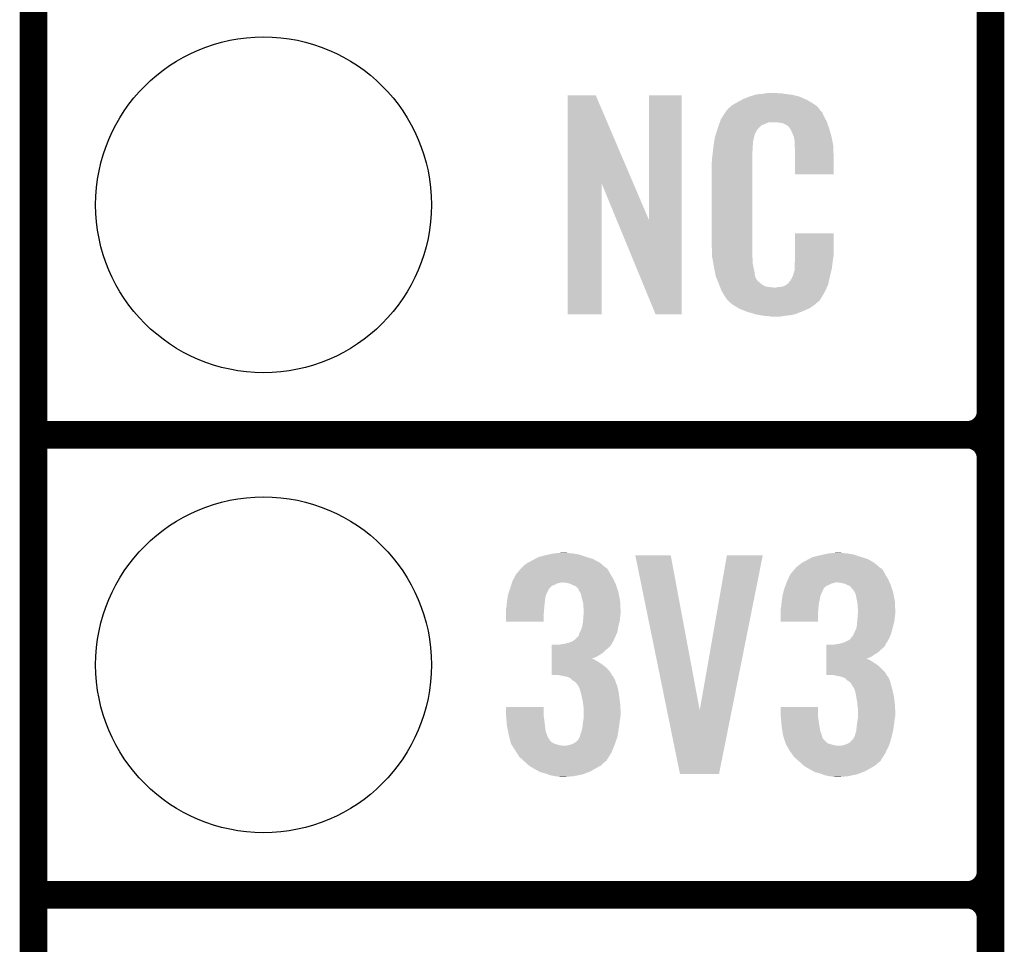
# Model space of a CAD drawing. Extents: x -1.3 to 24.2, y -3.9 to 39.2.
# Tile 2 of 24: x -1.3 to 4.1, y 1 to 6.1. Entities that reach past the tile are written whole.
import ezdxf

# ---------------------------------------------------------------- set-up
doc = ezdxf.new("R2010")
doc.units = 0
doc.layers.get('0').update_dxf_attribs({"linetype": 'CONTINUOUS'})
for name, color, linetype in [('NORA-B266_CLICK_V100_GKO', 5, 'CONTINUOUS'), ('NORA-B266_CLICK_V100_GTO', 14, 'CONTINUOUS'), ('NORA-B266_CLICK_V100_GTS', 12, 'CONTINUOUS')]:
    doc.layers.add(name, color=color, linetype=linetype)

# ---------------------------------------------------------------- blocks, each defined once
blk = doc.blocks.new('ROUND_23')
blk.add_circle((0, 0), 0.9271)

msp = doc.modelspace()

# ---------------------------------------------------------------- linework, layer by layer
at = {"layer": 'NORA-B266_CLICK_V100_GKO', "const_width": 0.1524}
msp.add_lwpolyline([(-1.27, -3.81), (-1.27, 36.83)], dxfattribs=at)
at = {"layer": 'NORA-B266_CLICK_V100_GTO', "const_width": 0.1524}
for points in [[(4.0132, -0.5588), (4.0132, 18.3388)], [(4.0132, 3.937), (4.0132, 6.223)], [(-1.27, 3.81), (3.8862, 3.81)], [(-1.27, 3.81), (3.8862, 3.81)], [(4.0132, 1.397), (4.0132, 3.683)], [(-1.27, 1.27), (3.8862, 1.27)], [(-1.27, 1.27), (3.8862, 1.27)]]:
    msp.add_lwpolyline(points, dxfattribs=at)
for points in [[(3.8862, 3.81, 0.4142136), (4.0132, 3.937)], [(4.0132, 3.683, 0.4142136), (3.8862, 3.81)], [(4.0132, 3.683, 0.4142136), (3.8862, 3.81)], [(3.8862, 1.27, 0.4142136), (4.0132, 1.397)], [(4.0132, 1.143, 0.4142136), (3.8862, 1.27)], [(4.0132, 1.143, 0.4142136), (3.8862, 1.27)]]:
    msp.add_lwpolyline(points, format="xyb", dxfattribs=at)
at = {"layer": 'NORA-B266_CLICK_V100_GTO'}
for points in [[(1.678952, 5.196728), (1.67896, 5.684506), (2.041942, 5.196728), (1.833884, 5.684506)], [(1.67896, 5.684506), (1.678962, 5.68452), (1.833884, 5.684506), (1.678962, 5.68452)], [(2.12852, 4.993748), (2.12854, 5.684498), (2.308846, 4.993748), (2.30886, 5.684498)], [(2.12854, 5.684498), (2.128542, 5.68452), (2.30886, 5.684498), (2.128542, 5.68452)], [(2.6162, 5.64642), (2.639784, 5.65912), (3.02091, 5.64642), (2.99974, 5.65912)], [(2.639784, 5.65912), (2.64922, 5.6642), (2.99974, 5.65912), (2.98813, 5.6642)], [(2.64922, 5.6642), (2.674618, 5.67436), (2.98813, 5.6642), (2.964908, 5.67436)], [(2.674618, 5.67436), (2.682238, 5.6769), (2.964908, 5.67436), (2.959102, 5.6769)], [(2.682238, 5.6769), (2.69748, 5.68198), (2.959102, 5.6769), (2.938782, 5.68198)], [(2.69748, 5.68198), (2.714414, 5.68706), (2.938782, 5.68198), (2.91846, 5.68706)], [(2.714414, 5.68706), (2.722882, 5.6896), (2.91846, 5.68706), (2.89814, 5.6896)], [(2.722882, 5.6896), (2.75336, 5.69214), (2.89814, 5.6896), (2.87782, 5.69214)], [(2.75336, 5.69214), (2.7686, 5.69468), (2.87782, 5.69214), (2.862582, 5.69468)], [(2.7686, 5.69468), (2.783842, 5.69722), (2.847342, 5.69468), (2.834642, 5.69722)], [(2.555242, 5.598162), (2.557272, 5.6007), (3.07594, 5.598162), (3.073402, 5.6007)], [(2.557272, 5.6007), (2.561332, 5.605776), (3.073402, 5.6007), (3.070862, 5.605776)], [(2.561332, 5.605776), (2.5654, 5.610862), (3.070862, 5.605776), (3.066504, 5.610862)], [(2.5654, 5.610862), (2.579912, 5.62356), (3.066504, 5.610862), (3.055622, 5.62356)], [(2.579912, 5.62356), (2.585722, 5.628642), (3.055622, 5.62356), (3.048508, 5.628642)], [(2.585722, 5.628642), (2.598784, 5.636262), (3.048508, 5.628642), (3.03784, 5.636262)], [(2.598784, 5.636262), (2.6162, 5.64642), (3.03784, 5.636262), (3.02091, 5.64642)], [(2.520314, 5.539738), (2.524762, 5.552442), (3.10896, 5.539738), (3.102032, 5.552442)], [(2.524762, 5.552442), (2.53462, 5.56768), (3.102032, 5.552442), (3.09372, 5.56768)], [(2.53462, 5.56768), (2.54941, 5.590536), (3.09372, 5.56768), (3.083562, 5.590536)], [(2.54941, 5.590536), (2.552702, 5.595622), (3.083562, 5.590536), (3.07848, 5.595622)], [(2.552702, 5.595622), (2.555242, 5.598162), (3.07848, 5.595622), (3.07594, 5.598162)], [(2.497352, 5.471158), (2.504572, 5.494018), (2.712718, 5.471158), (2.725418, 5.494018)], [(2.504572, 5.494018), (2.50698, 5.50164), (2.725418, 5.494018), (2.73304, 5.50164)], [(2.50698, 5.50164), (2.513202, 5.519416), (2.73304, 5.50164), (2.75082, 5.519416)], [(2.513202, 5.519416), (2.518536, 5.534658), (2.75082, 5.519416), (2.788916, 5.534658)], [(2.518536, 5.53466), (2.520314, 5.539738), (3.110774, 5.53466), (3.10896, 5.539738)], [(2.518536, 5.534658), (2.518536, 5.53466), (2.788916, 5.534658), (2.837178, 5.53466)], [(2.85496, 5.53212), (2.837178, 5.53466), (3.111682, 5.53212), (3.110774, 5.53466)], [(2.867658, 5.52958), (2.85496, 5.53212), (3.112588, 5.52958), (3.111682, 5.53212)], [(2.893056, 5.516882), (2.867658, 5.52958), (3.117124, 5.516882), (3.112588, 5.52958)], [(2.898138, 5.511802), (2.893056, 5.516882), (3.118938, 5.511802), (3.117124, 5.516882)], [(2.903584, 5.50418), (2.898138, 5.511802), (3.121658, 5.50418), (3.118938, 5.511802)], [(2.910838, 5.494022), (2.903584, 5.50418), (3.124648, 5.494022), (3.121658, 5.50418)], [(2.921, 5.47116), (2.910838, 5.494022), (3.131372, 5.47116), (3.124648, 5.494022)], [(2.487728, 5.427978), (2.489332, 5.438138), (2.70256, 5.427978), (2.7051, 5.438138)], [(2.489332, 5.438138), (2.490134, 5.443218), (2.7051, 5.438138), (2.7051, 5.443218)], [(2.490134, 5.443218), (2.49174, 5.453382), (2.7051, 5.443218), (2.70787, 5.453382)], [(2.49174, 5.453382), (2.497352, 5.471158), (2.70787, 5.453382), (2.712718, 5.471158)], [(2.925064, 5.461002), (2.921, 5.47116), (3.13436, 5.461002), (3.131372, 5.47116)], [(2.92608, 5.45846), (2.925064, 5.461002), (3.13487, 5.45846), (3.13436, 5.461002)], [(2.928618, 5.453384), (2.92608, 5.45846), (3.135884, 5.453384), (3.13487, 5.45846)], [(2.92862, 5.450842), (2.928618, 5.453384), (3.136392, 5.450842), (3.135884, 5.453384)], [(2.93116, 5.438142), (2.92862, 5.450842), (3.138932, 5.438142), (3.136392, 5.450842)], [(2.93116, 5.420358), (2.93116, 5.438142), (3.14249, 5.420358), (3.138932, 5.438142)], [(2.479322, 5.361938), (2.48158, 5.38226), (2.69748, 5.361938), (2.70002, 5.38226)], [(2.48158, 5.38226), (2.483836, 5.402578), (2.70002, 5.38226), (2.70002, 5.402578)], [(2.483836, 5.402578), (2.48412, 5.40512), (2.70002, 5.402578), (2.700528, 5.40512)], [(2.48412, 5.40512), (2.485722, 5.415278), (2.700528, 5.40512), (2.70256, 5.415278)], [(2.485722, 5.415278), (2.487728, 5.427978), (2.70256, 5.415278), (2.70256, 5.427978)], [(2.931942, 5.410198), (2.93116, 5.420358), (3.14452, 5.410198), (3.14249, 5.420358)], [(2.9337, 5.38734), (2.931942, 5.410198), (3.145474, 5.38734), (3.14452, 5.410198)], [(2.9337, 5.34924), (2.9337, 5.38734), (3.14706, 5.34924), (3.145474, 5.38734)], [(2.4765, 5.34162), (2.47904, 5.3594), (2.69748, 5.34162), (2.69748, 5.3594)], [(2.4765, 5.323842), (2.4765, 5.34162), (2.69748, 5.323842), (2.69748, 5.34162)], [(2.47904, 5.3594), (2.479322, 5.361938), (2.69748, 5.3594), (2.69748, 5.361938)], [(2.9337, 5.247662), (2.9337, 5.34924), (3.147038, 5.247662), (3.14706, 5.34924)], [(2.47396, 5.311142), (2.4765, 5.323842), (2.69748, 5.311142), (2.69748, 5.323842)], [(2.47396, 4.86156), (2.47396, 5.311142), (2.69748, 4.86156), (2.69748, 5.311142)], [(3.147038, 5.24764), (2.9337, 5.247662), (3.147038, 5.24764), (3.147038, 5.247662)], [(1.67894, 4.475502), (1.678952, 5.196728), (1.866878, 4.475502), (1.8669, 5.196728)], [(1.950536, 4.993748), (1.8669, 5.196728), (2.12852, 4.993748), (2.041942, 5.196728)], [(2.164076, 4.475494), (1.950536, 4.993748), (2.308838, 4.475494), (2.308846, 4.993748)], [(2.933704, 4.798058), (2.93372, 4.922498), (3.14706, 4.798058), (3.14706, 4.922498)], [(2.93372, 4.922498), (2.933722, 4.92252), (3.14706, 4.922498), (2.933722, 4.92252)], [(2.476312, 4.79806), (2.47396, 4.86156), (2.69748, 4.79806), (2.69748, 4.86156)], [(2.4765, 4.792982), (2.476312, 4.79806), (2.698206, 4.792982), (2.69748, 4.79806)], [(2.47871, 4.780278), (2.4765, 4.792982), (2.70002, 4.780278), (2.698206, 4.792982)], [(2.9337, 4.78282), (2.933704, 4.798058), (3.14452, 4.78282), (3.14706, 4.798058)], [(2.482686, 4.757418), (2.47871, 4.780278), (2.70002, 4.757418), (2.70002, 4.780278)], [(2.48666, 4.73456), (2.482686, 4.757418), (2.704834, 4.73456), (2.70002, 4.757418)], [(2.491742, 4.70916), (2.48666, 4.73456), (2.71018, 4.70916), (2.704834, 4.73456)], [(2.93116, 4.7498), (2.933064, 4.76504), (3.139946, 4.7498), (3.14198, 4.76504)], [(2.93116, 4.726942), (2.93116, 4.7498), (3.1369, 4.726942), (3.139946, 4.7498)], [(2.933064, 4.76504), (2.9337, 4.770122), (3.14198, 4.76504), (3.142706, 4.770122)], [(2.9337, 4.770122), (2.9337, 4.78282), (3.142706, 4.770122), (3.14452, 4.78282)], [(2.496314, 4.686298), (2.491742, 4.70916), (2.712722, 4.686298), (2.71018, 4.70916)], [(2.49682, 4.683762), (2.496314, 4.686298), (2.713992, 4.683762), (2.712722, 4.686298)], [(2.504142, 4.66598), (2.49682, 4.683762), (2.722882, 4.66598), (2.713992, 4.683762)], [(2.908302, 4.660902), (2.921, 4.68376), (3.121658, 4.660902), (3.12674, 4.68376)], [(2.921, 4.68376), (2.921002, 4.683762), (3.12674, 4.68376), (3.12674, 4.683762)], [(2.921002, 4.683762), (2.92862, 4.709162), (3.12674, 4.683762), (3.132716, 4.709162)], [(2.92862, 4.709162), (2.928622, 4.711704), (3.132716, 4.709162), (3.133314, 4.711704)], [(2.928622, 4.711704), (2.93116, 4.716784), (3.133314, 4.711704), (3.134508, 4.716784)], [(2.93116, 4.716784), (2.93116, 4.726942), (3.134508, 4.716784), (3.1369, 4.726942)], [(2.50519, 4.663436), (2.504142, 4.66598), (2.725422, 4.663436), (2.722882, 4.66598)], [(2.50728, 4.65836), (2.50519, 4.663436), (2.727964, 4.65836), (2.725422, 4.663436)], [(2.509372, 4.653278), (2.50728, 4.65836), (2.735582, 4.653278), (2.727964, 4.65836)], [(2.51251, 4.64566), (2.509372, 4.653278), (2.7432, 4.64566), (2.735582, 4.653278)], [(2.5146, 4.64058), (2.51251, 4.64566), (2.750822, 4.64058), (2.7432, 4.64566)], [(2.516554, 4.6355), (2.5146, 4.64058), (2.758442, 4.6355), (2.750822, 4.64058)], [(2.519486, 4.62788), (2.516554, 4.6355), (2.773684, 4.62788), (2.758442, 4.6355)], [(2.52144, 4.6228), (2.519486, 4.62788), (2.819402, 4.6228), (2.773684, 4.62788)], [(2.5273, 4.60756), (2.52144, 4.6228), (3.102236, 4.60756), (3.109406, 4.6228)], [(2.819402, 4.6228), (2.829562, 4.622802), (3.109406, 4.6228), (3.109408, 4.622802)], [(2.829562, 4.622802), (2.837184, 4.62534), (3.109408, 4.622802), (3.110602, 4.62534)], [(2.847342, 4.62534), (2.872742, 4.63042), (3.110602, 4.62534), (3.112992, 4.63042)], [(2.872742, 4.63042), (2.885436, 4.638038), (3.112992, 4.63042), (3.116578, 4.638038)], [(2.885436, 4.638038), (2.88544, 4.63804), (3.116578, 4.638038), (3.116578, 4.63804)], [(2.88544, 4.63804), (2.895604, 4.64566), (3.116578, 4.63804), (3.118272, 4.64566)], [(2.895604, 4.64566), (2.89814, 4.645682), (3.118272, 4.64566), (3.118276, 4.645682)], [(2.89814, 4.645682), (2.898146, 4.650746), (3.118276, 4.645682), (3.119402, 4.650746)], [(2.898146, 4.650746), (2.908302, 4.660902), (3.119402, 4.650746), (3.121658, 4.660902)], [(2.534358, 4.59486), (2.5273, 4.60756), (3.09626, 4.59486), (3.102236, 4.60756)], [(2.540002, 4.584698), (2.534358, 4.59486), (3.090162, 4.584698), (3.09626, 4.59486)], [(2.55016, 4.56946), (2.540002, 4.584698), (3.08102, 4.56946), (3.090162, 4.584698)], [(2.552694, 4.566926), (2.55016, 4.56946), (3.079498, 4.566926), (3.08102, 4.56946)], [(2.5527, 4.564386), (2.552694, 4.566926), (3.077974, 4.564386), (3.079498, 4.566926)], [(2.559234, 4.55676), (2.5527, 4.564386), (3.0734, 4.55676), (3.077974, 4.564386)], [(2.563588, 4.551678), (2.559234, 4.55676), (3.070856, 4.551678), (3.0734, 4.55676)], [(2.567938, 4.5466), (2.563588, 4.551678), (3.064508, 4.5466), (3.070856, 4.551678)], [(2.573866, 4.54152), (2.567938, 4.5466), (3.05816, 4.54152), (3.064508, 4.5466)], [(2.585718, 4.53136), (2.573866, 4.54152), (3.046308, 4.53136), (3.05816, 4.54152)], [(2.593848, 4.52628), (2.585718, 4.53136), (3.040382, 4.52628), (3.046308, 4.53136)], [(2.6223, 4.5085), (2.593848, 4.52628), (3.01498, 4.5085), (3.040382, 4.52628)], [(1.866878, 4.47548), (1.67894, 4.475502), (1.866878, 4.47548), (1.866878, 4.475502)], [(2.308838, 4.47548), (2.164076, 4.475494), (2.308838, 4.47548), (2.308838, 4.475494)], [(2.62636, 4.505962), (2.6223, 4.5085), (3.009058, 4.505962), (3.01498, 4.5085)], [(2.659016, 4.49326), (2.62636, 4.505962), (2.97942, 4.49326), (3.009058, 4.505962)], [(2.67208, 4.488178), (2.659016, 4.49326), (2.96635, 4.488178), (2.97942, 4.49326)], [(2.715258, 4.47548), (2.67208, 4.488178), (2.933698, 4.47548), (2.96635, 4.488178)], [(2.742354, 4.4704), (2.715258, 4.47548), (2.910838, 4.4704), (2.933698, 4.47548)], [(2.7559, 4.46786), (2.742354, 4.4704), (2.8829, 4.46786), (2.910838, 4.4704)], [(2.77368, 4.46532), (2.7559, 4.46786), (2.867658, 4.46532), (2.8829, 4.46786)], [(2.801618, 4.46278), (2.788918, 4.46532), (2.852418, 4.46278), (2.867658, 4.46532)], [(1.57733, 3.149598), (1.600202, 3.15468), (1.739902, 3.149598), (1.70688, 3.15468)], [(1.600202, 3.15468), (1.62687, 3.15722), (1.70688, 3.15468), (1.678942, 3.15722)], [(1.62687, 3.15722), (1.653538, 3.15976), (1.678942, 3.15722), (1.668782, 3.15976)], [(3.09371, 3.149598), (3.116582, 3.15468), (3.256282, 3.149598), (3.22326, 3.15468)], [(3.116582, 3.15468), (3.14325, 3.15722), (3.22326, 3.15468), (3.19532, 3.15722)], [(3.14325, 3.15722), (3.169918, 3.15976), (3.19532, 3.15722), (3.182622, 3.15976)], [(1.43764, 3.08864), (1.45542, 3.101342), (1.874752, 3.08864), (1.859738, 3.101342)], [(1.45542, 3.101342), (1.460072, 3.10388), (1.859738, 3.101342), (1.856738, 3.10388)], [(1.460072, 3.10388), (1.48336, 3.11658), (1.856738, 3.10388), (1.832928, 3.11658)], [(1.48336, 3.11658), (1.49751, 3.1242), (1.832928, 3.11658), (1.818642, 3.1242)], [(1.49751, 3.1242), (1.516382, 3.134362), (1.818642, 3.1242), (1.786122, 3.134362)], [(1.516382, 3.134362), (1.5259, 3.1369), (1.786122, 3.134362), (1.778, 3.1369)], [(1.5259, 3.1369), (1.55448, 3.14452), (1.778, 3.1369), (1.755138, 3.14452)], [(1.55448, 3.14452), (1.57733, 3.149598), (1.755138, 3.14452), (1.739902, 3.149598)], [(2.052348, 3.144502), (2.052344, 3.144518), (2.247904, 3.144502), (2.052344, 3.144518)], [(2.227104, 2.28866), (2.052348, 3.144502), (2.407942, 2.28866), (2.247904, 3.144502)], [(2.407942, 2.28866), (2.557792, 3.144494), (2.584714, 2.28866), (2.755896, 3.144494)], [(2.557792, 3.144494), (2.557798, 3.14452), (2.755896, 3.144494), (2.557798, 3.14452)], [(2.95402, 3.08864), (2.969262, 3.101342), (3.388592, 3.08864), (3.373578, 3.101342)], [(2.969262, 3.101342), (2.973914, 3.10388), (3.373578, 3.101342), (3.370578, 3.10388)], [(2.973914, 3.10388), (2.9972, 3.11658), (3.370578, 3.10388), (3.348356, 3.11658)], [(2.9972, 3.11658), (3.01135, 3.1242), (3.348356, 3.11658), (3.335022, 3.1242)], [(3.01135, 3.1242), (3.030224, 3.134362), (3.335022, 3.1242), (3.302502, 3.134362)], [(3.030224, 3.134362), (3.040376, 3.1369), (3.302502, 3.134362), (3.29438, 3.1369)], [(3.040376, 3.1369), (3.07086, 3.14452), (3.29438, 3.1369), (3.271518, 3.14452)], [(3.07086, 3.14452), (3.09371, 3.149598), (3.271518, 3.14452), (3.256282, 3.149598)], [(1.39446, 3.04038), (1.413802, 3.06324), (1.91516, 3.04038), (1.902462, 3.06324)], [(1.413802, 3.06324), (1.422396, 3.073396), (1.902462, 3.06324), (1.89484, 3.073396)], [(1.422396, 3.073396), (1.422398, 3.073398), (1.89484, 3.073396), (1.894838, 3.073398)], [(1.422398, 3.073398), (1.424938, 3.075938), (1.894838, 3.073398), (1.889764, 3.075938)], [(1.424938, 3.075938), (1.43764, 3.08864), (1.889764, 3.075938), (1.874752, 3.08864)], [(2.9083, 3.04038), (2.92764, 3.063238), (3.43154, 3.04038), (3.418842, 3.063238)], [(2.92764, 3.063238), (2.936238, 3.073398), (3.418842, 3.063238), (3.40868, 3.073398)], [(2.936238, 3.073398), (2.938778, 3.075938), (3.40868, 3.073398), (3.403604, 3.075938)], [(2.938778, 3.075938), (2.941322, 3.078482), (3.403604, 3.075938), (3.400598, 3.078482)], [(2.941322, 3.078482), (2.95402, 3.08864), (3.400598, 3.078482), (3.388592, 3.08864)], [(1.37017, 2.98958), (1.371758, 2.99466), (1.620518, 2.98958), (1.645918, 2.99466)], [(1.371758, 2.99466), (1.37414, 3.002282), (1.939778, 2.99466), (1.93626, 3.002282)], [(1.37414, 3.002282), (1.38091, 3.014978), (1.93626, 3.002282), (1.9304, 3.014978)], [(1.38091, 3.014978), (1.39446, 3.040378), (1.9304, 3.014978), (1.915162, 3.040378)], [(1.39446, 3.040378), (1.39446, 3.04038), (1.915162, 3.040378), (1.91516, 3.04038)], [(1.676398, 2.99212), (1.653538, 2.99466), (1.94095, 2.99212), (1.939778, 2.99466)], [(1.694178, 2.987042), (1.676398, 2.99212), (1.943294, 2.987042), (1.94095, 2.99212)], [(2.885756, 2.989578), (2.88671, 2.99212), (3.136898, 2.989578), (3.1496, 2.99212)], [(2.88671, 2.99212), (2.887662, 2.99466), (3.1496, 2.99212), (3.159758, 2.99466)], [(2.887662, 2.99466), (2.89052, 3.00228), (3.456158, 2.99466), (3.452642, 3.00228)], [(2.89052, 3.00228), (2.896444, 3.014978), (3.452642, 3.00228), (3.44678, 3.014978)], [(2.896444, 3.014978), (2.9083, 3.04038), (3.44678, 3.014978), (3.43154, 3.04038)], [(3.190238, 2.99212), (3.169918, 2.99466), (3.45733, 2.99212), (3.456158, 2.99466)], [(3.210558, 2.987042), (3.190238, 2.99212), (3.459674, 2.987042), (3.45733, 2.99212)], [(1.348742, 2.923542), (1.355512, 2.943856), (1.559054, 2.923542), (1.56718, 2.943856)], [(1.355512, 2.943856), (1.356358, 2.946394), (1.56718, 2.943856), (1.569714, 2.946394)], [(1.356358, 2.946394), (1.357204, 2.948936), (1.569714, 2.946394), (1.56972, 2.948936)], [(1.357204, 2.948936), (1.36144, 2.96164), (1.56972, 2.948936), (1.578186, 2.96164)], [(1.36144, 2.96164), (1.362232, 2.96418), (1.578186, 2.96164), (1.57988, 2.96418)], [(1.362232, 2.96418), (1.3662, 2.976876), (1.57988, 2.96418), (1.592578, 2.976876)], [(1.3662, 2.976876), (1.367788, 2.98196), (1.592578, 2.976876), (1.60782, 2.98196)], [(1.367788, 2.98196), (1.37017, 2.98958), (1.60782, 2.98196), (1.620518, 2.98958)], [(1.704346, 2.981958), (1.694178, 2.987042), (1.94564, 2.981958), (1.943294, 2.987042)], [(1.70942, 2.97942), (1.704346, 2.981958), (1.946486, 2.97942), (1.94564, 2.981958)], [(1.722116, 2.97434), (1.70942, 2.97942), (1.94818, 2.97434), (1.946486, 2.97942)], [(1.737358, 2.9591), (1.722116, 2.97434), (1.95326, 2.9591), (1.94818, 2.97434)], [(1.739898, 2.954024), (1.737358, 2.9591), (1.954952, 2.954024), (1.95326, 2.9591)], [(1.7399, 2.951484), (1.739898, 2.954024), (1.955798, 2.951484), (1.954952, 2.954024)], [(1.744984, 2.943858), (1.7399, 2.951484), (1.95834, 2.943858), (1.955798, 2.951484)], [(1.750058, 2.936244), (1.744984, 2.943858), (1.959864, 2.936244), (1.95834, 2.943858)], [(1.75514, 2.91592), (1.750058, 2.936244), (1.963928, 2.91592), (1.959864, 2.936244)], [(2.86512, 2.923542), (2.870536, 2.943856), (3.075434, 2.923542), (3.08356, 2.943856)], [(2.870536, 2.943856), (2.871214, 2.946394), (3.08356, 2.943856), (3.086094, 2.946394)], [(2.871214, 2.946394), (2.871892, 2.948936), (3.086094, 2.946394), (3.0861, 2.948936)], [(2.871892, 2.948936), (2.87528, 2.96164), (3.0861, 2.948936), (3.09245, 2.96164)], [(2.87528, 2.96164), (2.87623, 2.964176), (3.09245, 2.96164), (3.093718, 2.964176)], [(2.87623, 2.964176), (2.880994, 2.976878), (3.093718, 2.964176), (3.10896, 2.976878)], [(2.880994, 2.976878), (2.8829, 2.98196), (3.10896, 2.976878), (3.12166, 2.98196)], [(2.8829, 2.98196), (2.885756, 2.989578), (3.12166, 2.98196), (3.136898, 2.989578)], [(3.220726, 2.981958), (3.210558, 2.987042), (3.46202, 2.981958), (3.459674, 2.987042)], [(3.2258, 2.97942), (3.220726, 2.981958), (3.462866, 2.97942), (3.46202, 2.981958)], [(3.238494, 2.974342), (3.2258, 2.97942), (3.46456, 2.974342), (3.462866, 2.97942)], [(3.24358, 2.96672), (3.238494, 2.974342), (3.4671, 2.96672), (3.46456, 2.974342)], [(3.256274, 2.954026), (3.24358, 2.96672), (3.471332, 2.954026), (3.4671, 2.96672)], [(3.25628, 2.951484), (3.256274, 2.954026), (3.472178, 2.951484), (3.471332, 2.954026)], [(3.261364, 2.943858), (3.25628, 2.951484), (3.47472, 2.943858), (3.472178, 2.951484)], [(3.266438, 2.936244), (3.261364, 2.943858), (3.476244, 2.936244), (3.47472, 2.943858)], [(3.27152, 2.91592), (3.266438, 2.936244), (3.480308, 2.91592), (3.476244, 2.936244)], [(1.342966, 2.88036), (1.34366, 2.88798), (1.55194, 2.88036), (1.552892, 2.88798)], [(1.34366, 2.88798), (1.345474, 2.90068), (1.552892, 2.88798), (1.55448, 2.90068)], [(1.345474, 2.90068), (1.348014, 2.918456), (1.55448, 2.90068), (1.55702, 2.918456)], [(1.348014, 2.918456), (1.348742, 2.923542), (1.55702, 2.918456), (1.559054, 2.923542)], [(1.761238, 2.893058), (1.75514, 2.91592), (1.9685, 2.893058), (1.963928, 2.91592)], [(1.7653, 2.877824), (1.761238, 2.893058), (1.969226, 2.877824), (1.9685, 2.893058)], [(2.859346, 2.880358), (2.86004, 2.88798), (3.06578, 2.880358), (3.067684, 2.88798)], [(2.86004, 2.88798), (2.861854, 2.90068), (3.067684, 2.88798), (3.07086, 2.90068)], [(2.861854, 2.90068), (2.864392, 2.918456), (3.07086, 2.90068), (3.0734, 2.918456)], [(2.864392, 2.918456), (2.86512, 2.923542), (3.0734, 2.918456), (3.075434, 2.923542)], [(3.276094, 2.893058), (3.27152, 2.91592), (3.48488, 2.893058), (3.480308, 2.91592)], [(3.27914, 2.877822), (3.276094, 2.893058), (3.485606, 2.877822), (3.48488, 2.893058)], [(1.33858, 2.849882), (1.339214, 2.85242), (1.549188, 2.849882), (1.5494, 2.85242)], [(1.33858, 2.821942), (1.33858, 2.849882), (1.54686, 2.821942), (1.549188, 2.849882)], [(1.339214, 2.85242), (1.34112, 2.860042), (1.5494, 2.85242), (1.550092, 2.860042)], [(1.34112, 2.860042), (1.342966, 2.88036), (1.550092, 2.860042), (1.55194, 2.88036)], [(1.7653, 2.860042), (1.7653, 2.877824), (1.970074, 2.860042), (1.969226, 2.877824)], [(1.76784, 2.847342), (1.7653, 2.860042), (1.970678, 2.847342), (1.970074, 2.860042)], [(1.767058, 2.82194), (1.76784, 2.832098), (1.97104, 2.82194), (1.97104, 2.832098)], [(1.76784, 2.83972), (1.76784, 2.847342), (1.97104, 2.83972), (1.970678, 2.847342)], [(1.76784, 2.832098), (1.76784, 2.83972), (1.97104, 2.832098), (1.97104, 2.83972)], [(2.85496, 2.849882), (2.855594, 2.85242), (3.063028, 2.849882), (3.06324, 2.85242)], [(2.85496, 2.821942), (2.85496, 2.849882), (3.0607, 2.821942), (3.063028, 2.849882)], [(2.855594, 2.85242), (2.8575, 2.860042), (3.06324, 2.85242), (3.063932, 2.860042)], [(2.8575, 2.860042), (2.859346, 2.880358), (3.063932, 2.860042), (3.06578, 2.880358)], [(3.27914, 2.860042), (3.27914, 2.877822), (3.486454, 2.860042), (3.485606, 2.877822)], [(3.28168, 2.847342), (3.27914, 2.860042), (3.487058, 2.847342), (3.486454, 2.860042)], [(3.280898, 2.82194), (3.28168, 2.832098), (3.48742, 2.82194), (3.48742, 2.832098)], [(3.28168, 2.83972), (3.28168, 2.847342), (3.48742, 2.83972), (3.487058, 2.847342)], [(3.28168, 2.832098), (3.28168, 2.83972), (3.48742, 2.832098), (3.48742, 2.83972)], [(1.33858, 2.778782), (1.33858, 2.821942), (1.546838, 2.778782), (1.54686, 2.821942)], [(1.546838, 2.77876), (1.33858, 2.778782), (1.546838, 2.77876), (1.546838, 2.778782)], [(1.76276, 2.77114), (1.763452, 2.778758), (1.963882, 2.77114), (1.96596, 2.778758)], [(1.763452, 2.778758), (1.7653, 2.79908), (1.96596, 2.778758), (1.968216, 2.79908)], [(1.7653, 2.79908), (1.765494, 2.80162), (1.968216, 2.79908), (1.9685, 2.80162)], [(1.765494, 2.80162), (1.767058, 2.82194), (1.9685, 2.80162), (1.97104, 2.82194)], [(2.85496, 2.778782), (2.85496, 2.821942), (3.060678, 2.778782), (3.0607, 2.821942)], [(3.060678, 2.77876), (2.85496, 2.778782), (3.060678, 2.77876), (3.060678, 2.778782)], [(3.2766, 2.77114), (3.277292, 2.778758), (3.480262, 2.77114), (3.48234, 2.778758)], [(3.277292, 2.778758), (3.27914, 2.79908), (3.48234, 2.778758), (3.484596, 2.79908)], [(3.27914, 2.79908), (3.279334, 2.80162), (3.484596, 2.79908), (3.48488, 2.80162)], [(3.279334, 2.80162), (3.280898, 2.82194), (3.48488, 2.80162), (3.48742, 2.82194)], [(1.742442, 2.712722), (1.746248, 2.720338), (1.949796, 2.712722), (1.953258, 2.720338)], [(1.746248, 2.720338), (1.75006, 2.72796), (1.953258, 2.720338), (1.954528, 2.72796)], [(1.75006, 2.72796), (1.75768, 2.745742), (1.954528, 2.72796), (1.957492, 2.745742)], [(1.75768, 2.745742), (1.758694, 2.75082), (1.957492, 2.745742), (1.95834, 2.75082)], [(1.758694, 2.75082), (1.76276, 2.77114), (1.95834, 2.75082), (1.963882, 2.77114)], [(3.25882, 2.71272), (3.26263, 2.72034), (3.464326, 2.71272), (3.467098, 2.72034)], [(3.26263, 2.72034), (3.26644, 2.72796), (3.467098, 2.72034), (3.469002, 2.72796)], [(3.26644, 2.72796), (3.27406, 2.745744), (3.469002, 2.72796), (3.47345, 2.745744)], [(3.27406, 2.745744), (3.274566, 2.75082), (3.47345, 2.745744), (3.47472, 2.75082)], [(3.274566, 2.75082), (3.2766, 2.77114), (3.47472, 2.75082), (3.480262, 2.77114)], [(1.68402, 2.66192), (1.690792, 2.66446), (1.92532, 2.66192), (1.927858, 2.66446)], [(1.690792, 2.66446), (1.704342, 2.669542), (1.927858, 2.66446), (1.930168, 2.669542)], [(1.704342, 2.669542), (1.719582, 2.679702), (1.930168, 2.669542), (1.934786, 2.679702)], [(1.719582, 2.679702), (1.739902, 2.700024), (1.934786, 2.679702), (1.944024, 2.700024)], [(1.739902, 2.700024), (1.742442, 2.712722), (1.944024, 2.700024), (1.949796, 2.712722)], [(3.200402, 2.661922), (3.206324, 2.66446), (3.439162, 2.661922), (3.441698, 2.66446)], [(3.206324, 2.66446), (3.218182, 2.66954), (3.441698, 2.66446), (3.444468, 2.66954)], [(3.218182, 2.66954), (3.23596, 2.679704), (3.444468, 2.66954), (3.450014, 2.679704)], [(3.23596, 2.679704), (3.24654, 2.692398), (3.450014, 2.679704), (3.45694, 2.692398)], [(3.24654, 2.692398), (3.248658, 2.694938), (3.45694, 2.692398), (3.457862, 2.694938)], [(3.248658, 2.694938), (3.25374, 2.700024), (3.457862, 2.694938), (3.459712, 2.700024)], [(3.25374, 2.700024), (3.25882, 2.71272), (3.459712, 2.700024), (3.464326, 2.71272)], [(1.590054, 2.59842), (1.590056, 2.61112), (1.861822, 2.59842), (1.8796, 2.61112)], [(1.590056, 2.61112), (1.590058, 2.626362), (1.8796, 2.61112), (1.894842, 2.626362)], [(1.590058, 2.626362), (1.59006, 2.639058), (1.894842, 2.626362), (1.910078, 2.639058)], [(1.59006, 2.639058), (1.590062, 2.65176), (1.910078, 2.639058), (1.92024, 2.65176)], [(1.635762, 2.65176), (1.64846, 2.6543), (1.92024, 2.65176), (1.92151, 2.6543)], [(1.64846, 2.6543), (1.666242, 2.65684), (1.92151, 2.6543), (1.92278, 2.65684)], [(1.666242, 2.65684), (1.684006, 2.661916), (1.92278, 2.65684), (1.925318, 2.661916)], [(1.684006, 2.661916), (1.68402, 2.66192), (1.925318, 2.661916), (1.92532, 2.66192)], [(3.106434, 2.59842), (3.106436, 2.61112), (3.37566, 2.59842), (3.395978, 2.61112)], [(3.106436, 2.61112), (3.106438, 2.626362), (3.395978, 2.61112), (3.411222, 2.626362)], [(3.106438, 2.626362), (3.10644, 2.639058), (3.411222, 2.626362), (3.426456, 2.639058)], [(3.10644, 2.639058), (3.106442, 2.65176), (3.426456, 2.639058), (3.434078, 2.65176)], [(3.149602, 2.65176), (3.149612, 2.651762), (3.434078, 2.65176), (3.43408, 2.651762)], [(3.149612, 2.651762), (3.18008, 2.65684), (3.43408, 2.651762), (3.436618, 2.65684)], [(3.18008, 2.65684), (3.200378, 2.661916), (3.436618, 2.65684), (3.439158, 2.661916)], [(3.200378, 2.661916), (3.200402, 2.661922), (3.439158, 2.661916), (3.439162, 2.661922)], [(1.590048, 2.5527), (1.59005, 2.56286), (1.854202, 2.5527), (1.83642, 2.56286)], [(1.59005, 2.57302), (1.590052, 2.58318), (1.811134, 2.57302), (1.836422, 2.58318)], [(1.59005, 2.57048), (1.59005, 2.57302), (1.823722, 2.57048), (1.813562, 2.57302)], [(1.59005, 2.56286), (1.59005, 2.57048), (1.83642, 2.56286), (1.823722, 2.57048)], [(1.590052, 2.58318), (1.590054, 2.59842), (1.836422, 2.58318), (1.861822, 2.59842)], [(3.106428, 2.5527), (3.10643, 2.562858), (3.36804, 2.5527), (3.352802, 2.562858)], [(3.10643, 2.57302), (3.106432, 2.58318), (3.327514, 2.57302), (3.3528, 2.58318)], [(3.10643, 2.573018), (3.10643, 2.57302), (3.329942, 2.573018), (3.327514, 2.57302)], [(3.10643, 2.57048), (3.10643, 2.573018), (3.33756, 2.57048), (3.329942, 2.573018)], [(3.10643, 2.562858), (3.10643, 2.57048), (3.352802, 2.562858), (3.33756, 2.57048)], [(3.106432, 2.58318), (3.106434, 2.59842), (3.3528, 2.58318), (3.37566, 2.59842)], [(1.59004, 2.484142), (1.590042, 2.501898), (1.923284, 2.484142), (1.912622, 2.501898)], [(1.590042, 2.501898), (1.590044, 2.52222), (1.912622, 2.501898), (1.894842, 2.52222)], [(1.590044, 2.52222), (1.590046, 2.54), (1.894842, 2.52222), (1.87198, 2.54)], [(1.590046, 2.54), (1.590048, 2.5527), (1.87198, 2.54), (1.854202, 2.5527)], [(3.10642, 2.484142), (3.106422, 2.501898), (3.439664, 2.484142), (3.429002, 2.501898)], [(3.106422, 2.501898), (3.106424, 2.522222), (3.429002, 2.501898), (3.40868, 2.522222)], [(3.106424, 2.522222), (3.106426, 2.54), (3.40868, 2.522222), (3.388362, 2.54)], [(3.106426, 2.54), (3.106428, 2.5527), (3.388362, 2.54), (3.36804, 2.5527)], [(1.625598, 2.48412), (1.59004, 2.484142), (1.923298, 2.48412), (1.923284, 2.484142)], [(1.663698, 2.4765), (1.625598, 2.48412), (1.927872, 2.4765), (1.923298, 2.48412)], [(1.663768, 2.476486), (1.663698, 2.4765), (1.930406, 2.476486), (1.927872, 2.4765)], [(1.676398, 2.47396), (1.663768, 2.476486), (1.93167, 2.47396), (1.930406, 2.476486)], [(1.694176, 2.466342), (1.676398, 2.47396), (1.93548, 2.466342), (1.93167, 2.47396)], [(1.69418, 2.46634), (1.694176, 2.466342), (1.93548, 2.46634), (1.93548, 2.466342)], [(1.706878, 2.453642), (1.69418, 2.46634), (1.940922, 2.453642), (1.93548, 2.46634)], [(1.715348, 2.44856), (1.706878, 2.453642), (1.9431, 2.44856), (1.940922, 2.453642)], [(1.719578, 2.446022), (1.715348, 2.44856), (1.944052, 2.446022), (1.9431, 2.44856)], [(1.727198, 2.438402), (1.719578, 2.446022), (1.94691, 2.438402), (1.944052, 2.446022)], [(3.141978, 2.48412), (3.10642, 2.484142), (3.439678, 2.48412), (3.439664, 2.484142)], [(3.16738, 2.47904), (3.141978, 2.48412), (3.442728, 2.47904), (3.439678, 2.48412)], [(3.17881, 2.4765), (3.16738, 2.47904), (3.444252, 2.4765), (3.442728, 2.47904)], [(3.178872, 2.476486), (3.17881, 2.4765), (3.446786, 2.476486), (3.444252, 2.4765)], [(3.190238, 2.47396), (3.178872, 2.476486), (3.44805, 2.47396), (3.446786, 2.476486)], [(3.210556, 2.46634), (3.190238, 2.47396), (3.45186, 2.46634), (3.44805, 2.47396)], [(3.223258, 2.453642), (3.210556, 2.46634), (3.457302, 2.453642), (3.45186, 2.46634)], [(3.231732, 2.448558), (3.223258, 2.453642), (3.45948, 2.448558), (3.457302, 2.453642)], [(3.235958, 2.446022), (3.231732, 2.448558), (3.460116, 2.446022), (3.45948, 2.448558)], [(3.243576, 2.438402), (3.235958, 2.446022), (3.46202, 2.438402), (3.460116, 2.446022)], [(1.73228, 2.43078), (1.727198, 2.438402), (1.949768, 2.43078), (1.94691, 2.438402)], [(1.734818, 2.428242), (1.73228, 2.43078), (1.950718, 2.428242), (1.949768, 2.43078)], [(1.734818, 2.42824), (1.734818, 2.428242), (1.95072, 2.42824), (1.950718, 2.428242)], [(1.74498, 2.40792), (1.734818, 2.42824), (1.956262, 2.40792), (1.95072, 2.42824)], [(1.747266, 2.4003), (1.74498, 2.40792), (1.95834, 2.4003), (1.956262, 2.40792)], [(1.7526, 2.382518), (1.747266, 2.4003), (1.961076, 2.382518), (1.95834, 2.4003)], [(3.24612, 2.430784), (3.243576, 2.438402), (3.463924, 2.430784), (3.46202, 2.438402)], [(3.248658, 2.428242), (3.24612, 2.430784), (3.46456, 2.428242), (3.463924, 2.430784)], [(3.24866, 2.42824), (3.248658, 2.428242), (3.46456, 2.42824), (3.46456, 2.428242)], [(3.261358, 2.407922), (3.24866, 2.42824), (3.470102, 2.407922), (3.46456, 2.42824)], [(3.263646, 2.4003), (3.261358, 2.407922), (3.47218, 2.4003), (3.470102, 2.407922)], [(3.26898, 2.382522), (3.263646, 2.4003), (3.476284, 2.382522), (3.47218, 2.4003)], [(1.755988, 2.36728), (1.7526, 2.382518), (1.96342, 2.36728), (1.961076, 2.382518)], [(1.76276, 2.3368), (1.755988, 2.36728), (1.96723, 2.3368), (1.96342, 2.36728)], [(3.271522, 2.367278), (3.26898, 2.382522), (3.4798, 2.367278), (3.476284, 2.382522)], [(3.2766, 2.3368), (3.271522, 2.367278), (3.48361, 2.3368), (3.4798, 2.367278)], [(1.33858, 2.263138), (1.3386, 2.306298), (1.54686, 2.263138), (1.54686, 2.306298)], [(1.3386, 2.306298), (1.338602, 2.30632), (1.54686, 2.306298), (1.338602, 2.30632)], [(1.76389, 2.32664), (1.76276, 2.3368), (1.9685, 2.32664), (1.96723, 2.3368)], [(1.7653, 2.31394), (1.76389, 2.32664), (1.969294, 2.31394), (1.9685, 2.32664)], [(1.76784, 2.29616), (1.7653, 2.31394), (1.970406, 2.29616), (1.969294, 2.31394)], [(1.76784, 2.286002), (1.76784, 2.29616), (1.97104, 2.286002), (1.970406, 2.29616)], [(1.76784, 2.258058), (1.76784, 2.286002), (1.97104, 2.258058), (1.97104, 2.286002)], [(2.298696, 1.938038), (2.227104, 2.28866), (2.514584, 1.938038), (2.584714, 2.28866)], [(2.85496, 2.263138), (2.85498, 2.306298), (3.0607, 2.263138), (3.0607, 2.306298)], [(2.85498, 2.306298), (2.854982, 2.30632), (3.0607, 2.306298), (2.854982, 2.30632)], [(3.27773, 2.32664), (3.2766, 2.3368), (3.48488, 2.32664), (3.48361, 2.3368)], [(3.27914, 2.31394), (3.27773, 2.32664), (3.485674, 2.31394), (3.48488, 2.32664)], [(3.28168, 2.29616), (3.27914, 2.31394), (3.486786, 2.29616), (3.485674, 2.31394)], [(3.28168, 2.286002), (3.28168, 2.29616), (3.48742, 2.286002), (3.486786, 2.29616)], [(3.28168, 2.258058), (3.28168, 2.286002), (3.48742, 2.258058), (3.48742, 2.286002)], [(1.339004, 2.25806), (1.33858, 2.263138), (1.54686, 2.25806), (1.54686, 2.263138)], [(1.340698, 2.23774), (1.339004, 2.25806), (1.5494, 2.23774), (1.54686, 2.25806)], [(1.34218, 2.21996), (1.340698, 2.23774), (1.55194, 2.21996), (1.5494, 2.23774)], [(1.764028, 2.22504), (1.766992, 2.24282), (1.96596, 2.22504), (1.9685, 2.24282)], [(1.766992, 2.24282), (1.76784, 2.247902), (1.9685, 2.24282), (1.969346, 2.247902)], [(1.76784, 2.247902), (1.76784, 2.258058), (1.969346, 2.247902), (1.97104, 2.258058)], [(2.855384, 2.25806), (2.85496, 2.263138), (3.0607, 2.25806), (3.0607, 2.263138)], [(2.857078, 2.23774), (2.855384, 2.25806), (3.06324, 2.23774), (3.0607, 2.25806)], [(2.85856, 2.21996), (2.857078, 2.23774), (3.06578, 2.21996), (3.06324, 2.23774)], [(3.277868, 2.22504), (3.280832, 2.24282), (3.48234, 2.22504), (3.48488, 2.24282)], [(3.280832, 2.24282), (3.28168, 2.247902), (3.48488, 2.24282), (3.485726, 2.247902)], [(3.28168, 2.247902), (3.28168, 2.258058), (3.485726, 2.247902), (3.48742, 2.258058)], [(1.34366, 2.20218), (1.34218, 2.21996), (1.553918, 2.20218), (1.55194, 2.21996)], [(1.34925, 2.174236), (1.34366, 2.20218), (1.557022, 2.174236), (1.553918, 2.20218)], [(1.75514, 2.171702), (1.758526, 2.18694), (1.958338, 2.171702), (1.96088, 2.18694)], [(1.758526, 2.18694), (1.76022, 2.194562), (1.96088, 2.18694), (1.961896, 2.194562)], [(1.76022, 2.194562), (1.76276, 2.21742), (1.961896, 2.194562), (1.964944, 2.21742)], [(1.76276, 2.21742), (1.764028, 2.22504), (1.964944, 2.21742), (1.96596, 2.22504)], [(2.86004, 2.20218), (2.85856, 2.21996), (3.068744, 2.20218), (3.06578, 2.21996)], [(2.864232, 2.174238), (2.86004, 2.20218), (3.073402, 2.174238), (3.068744, 2.20218)], [(3.27152, 2.171702), (3.273212, 2.186942), (3.473872, 2.171702), (3.47726, 2.186942)], [(3.273212, 2.186942), (3.2766, 2.21742), (3.47726, 2.186942), (3.481322, 2.21742)], [(3.2766, 2.21742), (3.277868, 2.22504), (3.481322, 2.21742), (3.48234, 2.22504)], [(1.35382, 2.151378), (1.34925, 2.174236), (1.565604, 2.151378), (1.557022, 2.174236)], [(1.358498, 2.1336), (1.35382, 2.151378), (1.572276, 2.1336), (1.565604, 2.151378)], [(1.358502, 2.133586), (1.358498, 2.1336), (1.574806, 2.133586), (1.572276, 2.1336)], [(1.359836, 2.128518), (1.358502, 2.133586), (1.577342, 2.128518), (1.574806, 2.133586)], [(1.361842, 2.120898), (1.359836, 2.128518), (1.582422, 2.120898), (1.577342, 2.128518)], [(1.363846, 2.113278), (1.361842, 2.120898), (1.590042, 2.113278), (1.582422, 2.120898)], [(1.71958, 2.11074), (1.734822, 2.123444), (1.9425, 2.11074), (1.946984, 2.123444)], [(1.734822, 2.123444), (1.74244, 2.136144), (1.946984, 2.123444), (1.951466, 2.136144)], [(1.74244, 2.136144), (1.742444, 2.138686), (1.951466, 2.136144), (1.952362, 2.138686)], [(1.742444, 2.138686), (1.744132, 2.14122), (1.952362, 2.138686), (1.953258, 2.14122)], [(1.744132, 2.14122), (1.747522, 2.146302), (1.953258, 2.14122), (1.954104, 2.146302)], [(1.747522, 2.146302), (1.750062, 2.159002), (1.954104, 2.146302), (1.956222, 2.159002)], [(1.750062, 2.159002), (1.75514, 2.171702), (1.956222, 2.159002), (1.958338, 2.171702)], [(2.86728, 2.153918), (2.864232, 2.174238), (3.08102, 2.153918), (3.073402, 2.174238)], [(2.86766, 2.151382), (2.86728, 2.153918), (3.081658, 2.151382), (3.08102, 2.153918)], [(2.873276, 2.1336), (2.86766, 2.151382), (3.086118, 2.1336), (3.081658, 2.151382)], [(2.87328, 2.133586), (2.873276, 2.1336), (3.088646, 2.133586), (3.086118, 2.1336)], [(2.87488, 2.12852), (2.87328, 2.133586), (3.091182, 2.12852), (3.088646, 2.133586)], [(2.879692, 2.11328), (2.87488, 2.12852), (3.106422, 2.11328), (3.091182, 2.12852)], [(3.23596, 2.110742), (3.248662, 2.123442), (3.458134, 2.110742), (3.46187, 2.123442)], [(3.248662, 2.123442), (3.25882, 2.136146), (3.46187, 2.123442), (3.465606, 2.136146)], [(3.25882, 2.136146), (3.258824, 2.138686), (3.465606, 2.136146), (3.466354, 2.138686)], [(3.258824, 2.138686), (3.260512, 2.14122), (3.466354, 2.138686), (3.4671, 2.14122)], [(3.260512, 2.14122), (3.263902, 2.146302), (3.4671, 2.14122), (3.468228, 2.146302)], [(3.263902, 2.146302), (3.266442, 2.159002), (3.468228, 2.146302), (3.47105, 2.159002)], [(3.266442, 2.159002), (3.27152, 2.171702), (3.47105, 2.159002), (3.473872, 2.171702)], [(1.36585, 2.10566), (1.363846, 2.113278), (1.60274, 2.10566), (1.590042, 2.113278)], [(1.366518, 2.10312), (1.36585, 2.10566), (1.610364, 2.10312), (1.60274, 2.10566)], [(1.36815, 2.100582), (1.366518, 2.10312), (1.61798, 2.100582), (1.610364, 2.10312)], [(1.371418, 2.0955), (1.36815, 2.100582), (1.638302, 2.0955), (1.61798, 2.100582)], [(1.373052, 2.09296), (1.371418, 2.0955), (1.658622, 2.09296), (1.638302, 2.0955)], [(1.397546, 2.05486), (1.373052, 2.09296), (1.920238, 2.05486), (1.935926, 2.09296)], [(1.668782, 2.09296), (1.67894, 2.0955), (1.935926, 2.09296), (1.936972, 2.0955)], [(1.67894, 2.0955), (1.69164, 2.098042), (1.936972, 2.0955), (1.93802, 2.098042)], [(1.69164, 2.098042), (1.706882, 2.10312), (1.93802, 2.098042), (1.939812, 2.10312)], [(1.706882, 2.10312), (1.71958, 2.11074), (1.939812, 2.10312), (1.9425, 2.11074)], [(2.882098, 2.105658), (2.879692, 2.11328), (3.116582, 2.105658), (3.106422, 2.11328)], [(2.882898, 2.103122), (2.882098, 2.105658), (3.12546, 2.103122), (3.116582, 2.105658)], [(2.887254, 2.0955), (2.882898, 2.103122), (3.152142, 2.0955), (3.12546, 2.103122)], [(2.888706, 2.09296), (2.887254, 2.0955), (3.175002, 2.09296), (3.152142, 2.0955)], [(2.903218, 2.06756), (2.888706, 2.09296), (3.440054, 2.06756), (3.452008, 2.09296)], [(2.912292, 2.05486), (2.903218, 2.06756), (3.434078, 2.05486), (3.440054, 2.06756)], [(3.182622, 2.09296), (3.208012, 2.09804), (3.452008, 2.09296), (3.4544, 2.09804)], [(3.208012, 2.09804), (3.208022, 2.098042), (3.4544, 2.09804), (3.4544, 2.098042)], [(3.208022, 2.098042), (3.22072, 2.10312), (3.4544, 2.098042), (3.455894, 2.10312)], [(3.22072, 2.10312), (3.23596, 2.110742), (3.455894, 2.10312), (3.458134, 2.110742)], [(1.41224, 2.032004), (1.397546, 2.05486), (1.905954, 2.032004), (1.920238, 2.05486)], [(1.431802, 2.01422), (1.41224, 2.032004), (1.894842, 2.01422), (1.905954, 2.032004)], [(1.437392, 2.009138), (1.431802, 2.01422), (1.892294, 2.009138), (1.894842, 2.01422)], [(2.92862, 2.032002), (2.912292, 2.05486), (3.419792, 2.032002), (3.434078, 2.05486)], [(2.94818, 2.01422), (2.92862, 2.032002), (3.408682, 2.01422), (3.419792, 2.032002)], [(2.953768, 2.00914), (2.94818, 2.01422), (3.406136, 2.00914), (3.408682, 2.01422)], [(1.445774, 2.001518), (1.437392, 2.009138), (1.879598, 2.001518), (1.892294, 2.009138)], [(1.46533, 1.983738), (1.445774, 2.001518), (1.861818, 1.983738), (1.879598, 2.001518)], [(1.468118, 1.981202), (1.46533, 1.983738), (1.857168, 1.981202), (1.861818, 1.983738)], [(1.489892, 1.9685), (1.468118, 1.981202), (1.83388, 1.9685), (1.857168, 1.981202)], [(1.4986, 1.96342), (1.489892, 1.9685), (1.825172, 1.96342), (1.83388, 1.9685)], [(1.521882, 1.95072), (1.4986, 1.96342), (1.803402, 1.95072), (1.825172, 1.96342)], [(2.96215, 2.00152), (2.953768, 2.00914), (3.39598, 2.00152), (3.406136, 2.00914)], [(2.98171, 1.983738), (2.96215, 2.00152), (3.375658, 1.983738), (3.39598, 2.00152)], [(2.984498, 1.981202), (2.98171, 1.983738), (3.37143, 1.981202), (3.375658, 1.983738)], [(3.006272, 1.9685), (2.984498, 1.981202), (3.35026, 1.9685), (3.37143, 1.981202)], [(3.01498, 1.96342), (3.006272, 1.9685), (3.340824, 1.96342), (3.35026, 1.9685)], [(3.038262, 1.95072), (3.01498, 1.96342), (3.31724, 1.95072), (3.340824, 1.96342)], [(1.526538, 1.94818), (1.521882, 1.95072), (1.796628, 1.94818), (1.803402, 1.95072)], [(1.55448, 1.940558), (1.526538, 1.94818), (1.7763, 1.940558), (1.796628, 1.94818)], [(1.56845, 1.93548), (1.55448, 1.940558), (1.762758, 1.93548), (1.7763, 1.940558)], [(1.58242, 1.930402), (1.56845, 1.93548), (1.737368, 1.930402), (1.762758, 1.93548)], [(1.607822, 1.92532), (1.58242, 1.930402), (1.71196, 1.92532), (1.737368, 1.930402)], [(1.62814, 1.92278), (1.607822, 1.92532), (1.68402, 1.92278), (1.71196, 1.92532)], [(1.643378, 1.92024), (1.62814, 1.92278), (1.656082, 1.92024), (1.68402, 1.92278)], [(2.514582, 1.93802), (2.298696, 1.938038), (2.514582, 1.93802), (2.514584, 1.938038)], [(3.042918, 1.94818), (3.038262, 1.95072), (3.310466, 1.94818), (3.31724, 1.95072)], [(3.07086, 1.940558), (3.042918, 1.94818), (3.290138, 1.940558), (3.310466, 1.94818)], [(3.08483, 1.93548), (3.07086, 1.940558), (3.276598, 1.93548), (3.290138, 1.940558)], [(3.0988, 1.930402), (3.08483, 1.93548), (3.252478, 1.930402), (3.276598, 1.93548)], [(3.12166, 1.92532), (3.0988, 1.930402), (3.22834, 1.92532), (3.252478, 1.930402)], [(3.14452, 1.92278), (3.12166, 1.92532), (3.2004, 1.92278), (3.22834, 1.92532)], [(3.157218, 1.92024), (3.14452, 1.92278), (3.172462, 1.92024), (3.2004, 1.92278)]]:
    msp.add_solid(points, dxfattribs=at)

# ---------------------------------------------------------------- block references
at = {"layer": 'NORA-B266_CLICK_V100_GTS'}
for p in [(0, 5.08), (0, 2.54)]:
    msp.add_blockref('ROUND_23', p, dxfattribs=at)

doc.saveas('drawing.dxf')
